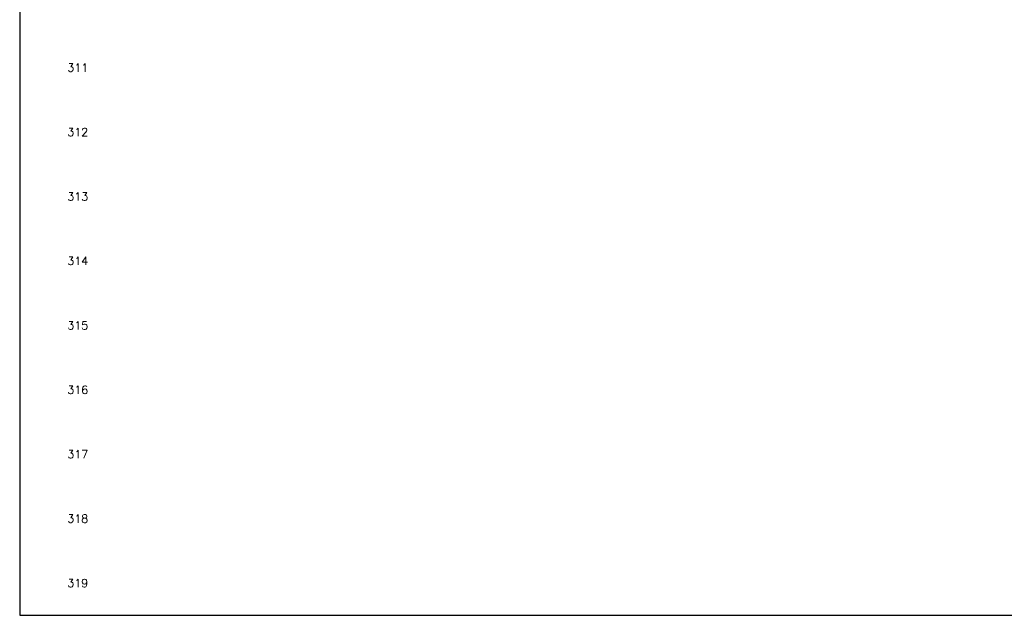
# Model space of a CAD drawing. Header units: inches. Extents: x 0 to 30, y 0 to 19.
# Tile 1 of 5: x 0 to 15.3, y 0 to 9.2. Entities that reach past the tile are written whole.
import ezdxf
from ezdxf.enums import TextEntityAlignment as Align

# ---------------------------------------------------------------- set-up
doc = ezdxf.new("R2010")
doc.units = ezdxf.units.IN
doc.header["$MEASUREMENT"] = 0
doc.layers.add('MISC', color=30, linetype='Continuous')
doc.layers.add('Viewports', color=3, linetype='Continuous', plot=False)
doc.styles.add('WD', font='romans.shx')

msp = doc.modelspace()

# ---------------------------------------------------------------- linework, layer by layer
at = {"layer": 'Viewports'}
msp.add_lwpolyline([(0, 0), (30, 0), (30, 19.02), (0, 19.02)], close=True, dxfattribs=at)

# ---------------------------------------------------------------- texts
at = {"layer": 'MISC', "style": 'WD'}
for s, p in [('311', (1.062, 8.5)), ('312', (1.062, 7.5)), ('313', (1.062, 6.5)), ('314', (1.062, 5.5)), ('315', (1.062, 4.5)), ('316', (1.062, 3.5)), ('317', (1.062, 2.5)), ('318', (1.062, 1.5)), ('319', (1.062, 0.5))]:
    msp.add_text(s, height=0.125, dxfattribs=at).set_placement(p, align=Align.MIDDLE_RIGHT)

doc.saveas('drawing.dxf')
